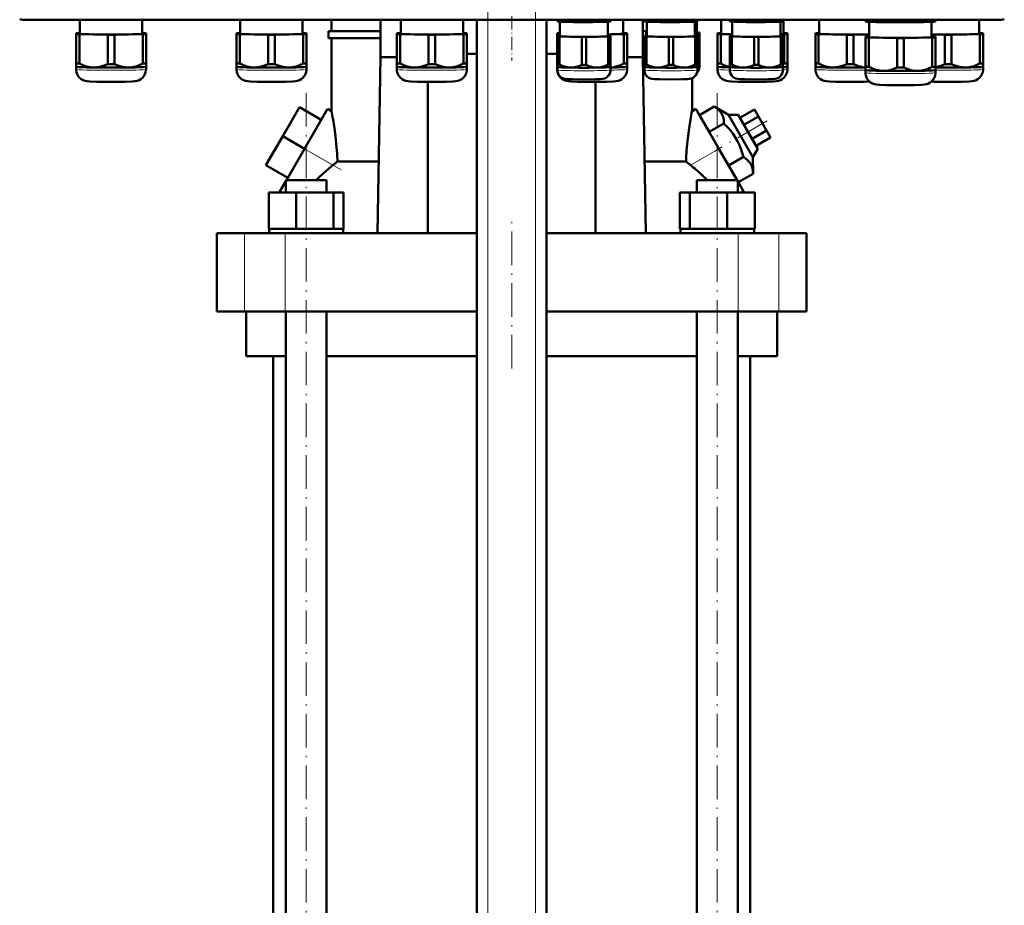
# Model space of a CAD drawing. Extents: x -1768 to 2122, y -1729 to 686.
# Tile 4 of 71: x -1428 to -1076, y -119 to 197. Entities that reach past the tile are written whole.
import ezdxf

# ---------------------------------------------------------------- set-up
doc = ezdxf.new("R2010")
doc.units = 0
doc.linetypes.add('DASHDOT', pattern=[18.5, 12, -3, 0.5, -3])

msp = doc.modelspace()

# ---------------------------------------------------------------- linework, layer by layer
at = {"color": 7, "linetype": 'DASHDOT', "lineweight": 18}
for p, q in [((-1260.74, -436.09), (-1260.74, 254.81)), ((-1243.74, -436.09), (-1243.74, 254.81)), ((-1325.78, -210.91), (-1325.78, 171.89)), ((-1178.7, -210.91), (-1178.7, 171.89)), ((-1160.91, 161.12), (-1179.59, 150.33)), ((-1313.27, 143.62), (-1334.31, 155.77)), ((-1252.24, 72.59), (-1252.24, 125.39))]:
    msp.add_line(p, q, dxfattribs=at)
at = {"color": 7, "lineweight": 18}
for p, q in [((-1426.17, 197.42), (-1426.17, 197.24)), ((-1078.11, 197.42), (-1078.11, 197.24)), ((-1260.74, -378.51), (-1260.74, 197.24)), ((-1243.74, -378.51), (-1243.74, 197.24)), ((-1326.37, 151.19), (-1316.22, 145.33)), ((-1188.26, 145.33), (-1178.11, 151.19)), ((-1347.81, 92.99), (-1347.81, 120.99)), ((-1333.23, 92.99), (-1333.23, 120.99)), ((-1171.25, 92.99), (-1171.25, 120.99)), ((-1156.67, 92.99), (-1156.67, 120.99))]:
    msp.add_line(p, q, dxfattribs=at)
at = {"color": 7, "linetype": 'DASHDOT', "lineweight": 18, "ltscale": 0.397546}
msp.add_line((-1252.24, 198.56), (-1252.24, 182.66), dxfattribs=at)
at = {"color": 7, "lineweight": 50}
for p, q in [((-1078.11, 197.24), (-1426.17, 197.24)), ((-1406.71, 197.24), (-1406.71, 192.33)), ((-1384.41, 192.33), (-1384.41, 197.24)), ((-1349.34, 197.24), (-1349.34, 192.33)), ((-1327.04, 192.33), (-1327.04, 197.24)), ((-1316.74, 193.24), (-1316.74, 197.24)), ((-1299.19, 197.24), (-1299.19, 183.99)), ((-1291.96, 197.24), (-1291.96, 192.33)), ((-1269.66, 192.33), (-1269.66, 197.24)), ((-1264.74, -378.51), (-1264.74, 197.24)), ((-1239.74, -378.51), (-1239.74, 197.24)), ((-1235.91, 196.89), (-1235.91, 197.24)), ((-1235.91, 196.89), (-1235.91, 196.71)), ((-1235.87, 196.7), (-1235.91, 196.71)), ((-1235.14, 196.85), (-1235.14, 197.24)), ((-1235.01, 191.43), (-1235.01, 196.62)), ((-1227.19, 196.73), (-1227.19, 197.24)), ((-1225.64, 196.73), (-1225.64, 197.24)), ((-1217.81, 196.62), (-1217.81, 191.43)), ((-1217.69, 196.85), (-1217.69, 197.24)), ((-1216.96, 196.7), (-1216.91, 196.71)), ((-1216.91, 196.89), (-1216.91, 197.24)), ((-1216.91, 196.71), (-1216.91, 196.89)), ((-1212.32, 192.33), (-1212.32, 197.24)), ((-1205.29, 183.99), (-1205.29, 197.24)), ((-1204.79, 196.89), (-1204.79, 197.24)), ((-1204.79, 196.89), (-1204.79, 196.71)), ((-1204.75, 196.7), (-1204.79, 196.71)), ((-1204.02, 196.85), (-1204.02, 197.24)), ((-1203.89, 191.43), (-1203.89, 196.62)), ((-1196.07, 196.73), (-1196.07, 197.24)), ((-1194.52, 196.73), (-1194.52, 197.24)), ((-1186.69, 196.62), (-1186.69, 191.43)), ((-1186.57, 196.85), (-1186.57, 197.24)), ((-1186.02, 196.67), (-1186.02, 192.63)), ((-1185.84, 196.7), (-1185.79, 196.71)), ((-1185.79, 196.89), (-1185.79, 197.24)), ((-1185.79, 196.71), (-1185.79, 196.89)), ((-1177.27, 197.24), (-1177.27, 192.33)), ((-1174.24, 196.89), (-1174.24, 197.24)), ((-1174.24, 196.89), (-1174.24, 196.71)), ((-1174.19, 196.7), (-1174.24, 196.71)), ((-1173.46, 196.85), (-1173.46, 197.24)), ((-1173.34, 191.43), (-1173.34, 196.62)), ((-1165.51, 196.73), (-1165.51, 197.24)), ((-1163.96, 196.73), (-1163.96, 197.24)), ((-1156.14, 196.62), (-1156.14, 191.43)), ((-1156.01, 196.85), (-1156.01, 197.24)), ((-1155.28, 196.7), (-1155.24, 196.71)), ((-1155.24, 196.89), (-1155.24, 197.24)), ((-1155.24, 196.71), (-1155.24, 196.89)), ((-1154.97, 192.33), (-1154.97, 197.24)), ((-1142.27, 197.24), (-1142.27, 192.33)), ((-1125.67, 196.92), (-1125.67, 197.24)), ((-1125.67, 196.92), (-1125.67, 196.71)), ((-1125.61, 196.7), (-1125.67, 196.71)), ((-1124.48, 196.87), (-1124.48, 197.24)), ((-1124.32, 196.58), (-1124.32, 191.13)), ((-1114.36, 196.72), (-1114.36, 197.24)), ((-1111.98, 196.72), (-1111.98, 197.24)), ((-1102.02, 191.13), (-1102.02, 196.58)), ((-1101.86, 196.87), (-1101.86, 197.24)), ((-1100.73, 196.7), (-1100.67, 196.71)), ((-1100.67, 196.92), (-1100.67, 197.24)), ((-1100.67, 196.71), (-1100.67, 196.92)), ((-1084.97, 192.33), (-1084.97, 197.24)), ((-1408.06, 192.48), (-1408.06, 192.17)), ((-1408.06, 192.17), (-1408.06, 181.67)), ((-1406.71, 192.54), (-1406.87, 192.53)), ((-1406.87, 192.12), (-1396.75, 191.97)), ((-1406.87, 192.12), (-1406.87, 181.61)), ((-1396.75, 191.97), (-1396.75, 181.46)), ((-1394.37, 191.97), (-1384.25, 192.12)), ((-1394.37, 191.97), (-1394.37, 181.46)), ((-1384.25, 192.53), (-1384.41, 192.54)), ((-1384.25, 192.12), (-1384.25, 181.61)), ((-1383.06, 192.17), (-1383.06, 192.48)), ((-1383.06, 192.17), (-1383.06, 181.67)), ((-1350.69, 192.48), (-1350.69, 192.17)), ((-1350.69, 192.17), (-1350.69, 181.67)), ((-1349.34, 192.54), (-1349.5, 192.53)), ((-1349.5, 192.12), (-1339.37, 191.97)), ((-1349.5, 192.12), (-1349.5, 181.62)), ((-1339.37, 191.97), (-1339.37, 181.46)), ((-1337, 191.97), (-1326.87, 192.12)), ((-1337, 191.97), (-1337, 181.46)), ((-1326.87, 192.53), (-1327.04, 192.54)), ((-1326.87, 192.12), (-1326.87, 181.62)), ((-1325.69, 192.17), (-1325.69, 192.48)), ((-1325.69, 192.17), (-1325.69, 181.67)), ((-1317.74, 193.24), (-1299.19, 193.24)), ((-1317.74, 190.74), (-1317.74, 193.24)), ((-1299.19, 190.74), (-1317.74, 190.74)), ((-1316.74, 164.68), (-1316.74, 190.74)), ((-1293.31, 192.48), (-1293.31, 192.18)), ((-1293.31, 192.18), (-1293.31, 181.67)), ((-1291.96, 192.54), (-1292.13, 192.54)), ((-1292.13, 192.12), (-1282, 191.97)), ((-1292.13, 192.12), (-1292.13, 181.62)), ((-1282, 191.97), (-1282, 181.46)), ((-1279.63, 191.97), (-1269.5, 192.12)), ((-1279.63, 191.97), (-1279.63, 181.46)), ((-1269.5, 192.54), (-1269.66, 192.54)), ((-1269.5, 192.12), (-1269.5, 181.62)), ((-1268.31, 192.18), (-1268.31, 192.48)), ((-1268.31, 192.18), (-1268.31, 181.67)), ((-1235.97, 192.48), (-1235.97, 192.18)), ((-1235.97, 192.18), (-1235.97, 181.67)), ((-1235.91, 191.55), (-1235.91, 191.31)), ((-1235.91, 191.31), (-1235.91, 181.35)), ((-1235.01, 191.58), (-1235.14, 191.58)), ((-1235.14, 191.27), (-1227.19, 191.15)), ((-1235.14, 191.27), (-1235.14, 181.31)), ((-1227.19, 191.15), (-1227.19, 181.19)), ((-1225.64, 191.15), (-1217.69, 191.27)), ((-1225.64, 191.15), (-1225.64, 181.19)), ((-1217.81, 192.04), (-1212.15, 192.12)), ((-1217.69, 191.58), (-1217.81, 191.58)), ((-1217.69, 191.27), (-1217.69, 181.31)), ((-1216.91, 191.31), (-1216.91, 191.55)), ((-1216.91, 191.31), (-1216.91, 181.35)), ((-1212.15, 192.54), (-1212.32, 192.54)), ((-1212.15, 192.12), (-1212.15, 181.62)), ((-1210.97, 192.18), (-1210.97, 192.48)), ((-1210.97, 192.18), (-1210.97, 181.67)), ((-1205.29, 193.24), (-1203.89, 193.24)), ((-1204.79, 190.74), (-1205.29, 190.74)), ((-1204.79, 191.55), (-1204.79, 191.31)), ((-1204.79, 191.31), (-1204.79, 181.35)), ((-1204.12, 192.75), (-1204.12, 192.51)), ((-1204.12, 192.51), (-1204.12, 191.58)), ((-1203.89, 191.59), (-1204.02, 191.58)), ((-1204.02, 191.27), (-1196.07, 191.15)), ((-1204.02, 191.27), (-1204.02, 181.32)), ((-1196.07, 191.15), (-1196.07, 181.2)), ((-1194.52, 191.15), (-1186.57, 191.27)), ((-1194.52, 191.15), (-1194.52, 181.2)), ((-1186.69, 192.46), (-1185.9, 192.47)), ((-1186.57, 191.58), (-1186.69, 191.59)), ((-1186.57, 191.27), (-1186.57, 181.32)), ((-1185.9, 192.78), (-1186.02, 192.79)), ((-1185.9, 192.47), (-1185.9, 191.55)), ((-1185.79, 191.31), (-1185.79, 191.55)), ((-1185.79, 191.31), (-1185.79, 181.35)), ((-1185.12, 192.51), (-1185.12, 192.75)), ((-1185.12, 192.51), (-1185.12, 182.55)), ((-1178.62, 192.48), (-1178.62, 192.18)), ((-1178.62, 192.18), (-1178.62, 181.67)), ((-1177.27, 192.54), (-1177.44, 192.54)), ((-1177.44, 192.12), (-1173.34, 192.06)), ((-1177.44, 192.12), (-1177.44, 181.62)), ((-1174.24, 191.55), (-1174.24, 191.31)), ((-1174.24, 191.31), (-1174.24, 181.35)), ((-1173.34, 191.58), (-1173.46, 191.58)), ((-1173.46, 191.27), (-1165.51, 191.15)), ((-1173.46, 191.27), (-1173.46, 181.31)), ((-1165.51, 191.15), (-1165.51, 181.19)), ((-1163.96, 191.15), (-1156.01, 191.27)), ((-1163.96, 191.15), (-1163.96, 181.19)), ((-1156.14, 192.1), (-1154.81, 192.12)), ((-1156.01, 191.58), (-1156.14, 191.58)), ((-1156.01, 191.27), (-1156.01, 181.31)), ((-1155.24, 191.31), (-1155.24, 191.55)), ((-1155.24, 191.31), (-1155.24, 181.35)), ((-1154.81, 192.54), (-1154.97, 192.54)), ((-1154.81, 192.12), (-1154.81, 181.62)), ((-1153.62, 192.18), (-1153.62, 192.48)), ((-1153.62, 192.18), (-1153.62, 181.67)), ((-1143.62, 192.48), (-1143.62, 192.18)), ((-1143.62, 192.18), (-1143.62, 181.67)), ((-1142.27, 192.54), (-1142.44, 192.54)), ((-1142.44, 192.12), (-1132.31, 191.97)), ((-1142.44, 192.12), (-1142.44, 181.62)), ((-1132.31, 191.97), (-1132.31, 181.46)), ((-1129.94, 191.97), (-1124.32, 192.05)), ((-1129.94, 191.97), (-1129.94, 181.46)), ((-1125.67, 191.28), (-1125.67, 190.98)), ((-1125.67, 190.98), (-1125.67, 180.47)), ((-1124.32, 191.34), (-1124.48, 191.34)), ((-1124.48, 190.92), (-1114.36, 190.77)), ((-1124.48, 190.92), (-1124.48, 180.42)), ((-1114.36, 190.77), (-1114.36, 180.26)), ((-1111.98, 190.77), (-1101.86, 190.92)), ((-1111.98, 190.77), (-1111.98, 180.26)), ((-1102.02, 192.04), (-1097.31, 191.97)), ((-1101.86, 191.34), (-1102.02, 191.34)), ((-1101.86, 190.92), (-1101.86, 180.42)), ((-1100.67, 190.98), (-1100.67, 191.28)), ((-1100.67, 190.98), (-1100.67, 180.47)), ((-1097.31, 191.97), (-1097.31, 181.46)), ((-1094.94, 191.97), (-1084.81, 192.12)), ((-1094.94, 191.97), (-1094.94, 181.46)), ((-1084.81, 192.54), (-1084.97, 192.54)), ((-1084.81, 192.12), (-1084.81, 181.62)), ((-1083.62, 192.18), (-1083.62, 192.48)), ((-1083.62, 192.18), (-1083.62, 181.67)), ((-1299.19, 183.99), (-1300.22, 120.99)), ((-1299.19, 183.99), (-1293.31, 183.99)), ((-1264.74, 185.1), (-1268.31, 185.1)), ((-1235.97, 185.1), (-1239.74, 185.1)), ((-1210.97, 183.99), (-1205.29, 183.99)), ((-1204.26, 120.99), (-1205.29, 183.99)), ((-1408.06, 181.67), (-1408.06, 180.52)), ((-1408.06, 180.52), (-1408.06, 179.57)), ((-1408.06, 180.51), (-1408.06, 180.52)), ((-1383.06, 180.52), (-1383.06, 181.67)), ((-1383.06, 179.57), (-1383.06, 180.52)), ((-1383.06, 180.51), (-1383.06, 180.52)), ((-1350.69, 181.67), (-1350.69, 180.52)), ((-1350.69, 180.52), (-1350.69, 179.57)), ((-1350.68, 180.51), (-1350.69, 180.52)), ((-1325.69, 180.52), (-1325.69, 181.67)), ((-1325.69, 179.57), (-1325.69, 180.52)), ((-1325.69, 180.51), (-1325.69, 180.52)), ((-1293.31, 181.67), (-1293.31, 180.52)), ((-1293.31, 180.52), (-1293.31, 179.57)), ((-1293.31, 180.52), (-1293.31, 180.52)), ((-1268.32, 180.52), (-1268.31, 180.52)), ((-1268.31, 180.52), (-1268.31, 181.67)), ((-1268.31, 179.57), (-1268.31, 180.52)), ((-1235.97, 181.67), (-1235.97, 180.52)), ((-1235.97, 180.52), (-1235.97, 179.57)), ((-1235.96, 180.52), (-1235.97, 180.52)), ((-1235.91, 181.35), (-1235.91, 180.42)), ((-1235.91, 179.33), (-1235.91, 180.42)), ((-1235.91, 180.41), (-1235.91, 180.42)), ((-1216.92, 180.41), (-1216.91, 180.42)), ((-1216.91, 180.42), (-1216.91, 181.35)), ((-1216.91, 180.42), (-1216.91, 179.33)), ((-1210.97, 180.52), (-1210.97, 181.67)), ((-1210.97, 179.57), (-1210.97, 180.52)), ((-1210.97, 180.52), (-1210.97, 180.52)), ((-1204.79, 181.35), (-1204.79, 180.42)), ((-1204.79, 179.33), (-1204.79, 180.42)), ((-1204.79, 180.41), (-1204.79, 180.42)), ((-1185.8, 180.41), (-1185.79, 180.42)), ((-1185.79, 180.42), (-1185.79, 181.35)), ((-1185.79, 180.42), (-1185.79, 179.33)), ((-1185.13, 181.62), (-1185.12, 181.62)), ((-1185.12, 181.62), (-1185.12, 182.55)), ((-1185.12, 181.62), (-1185.12, 180.53)), ((-1178.62, 181.67), (-1178.62, 180.52)), ((-1178.62, 180.52), (-1178.62, 179.57)), ((-1178.62, 180.52), (-1178.62, 180.52)), ((-1174.24, 181.35), (-1174.24, 180.42)), ((-1174.24, 179.33), (-1174.24, 180.42)), ((-1174.23, 180.41), (-1174.24, 180.42)), ((-1155.24, 180.42), (-1155.24, 181.35)), ((-1155.24, 180.42), (-1155.24, 179.33)), ((-1155.24, 180.41), (-1155.24, 180.42)), ((-1153.63, 180.52), (-1153.62, 180.52)), ((-1153.62, 180.52), (-1153.62, 181.67)), ((-1153.62, 179.57), (-1153.62, 180.52)), ((-1143.62, 181.67), (-1143.62, 180.52)), ((-1143.62, 180.52), (-1143.62, 179.57)), ((-1143.62, 180.52), (-1143.62, 180.52)), ((-1125.67, 180.47), (-1125.67, 179.32)), ((-1100.67, 179.32), (-1100.67, 180.47)), ((-1083.63, 180.52), (-1083.62, 180.52)), ((-1083.62, 180.52), (-1083.62, 181.67)), ((-1083.62, 179.57), (-1083.62, 180.52)), ((-1187.74, 164.68), (-1187.74, 176.38)), ((-1125.67, 179.32), (-1125.67, 178.37)), ((-1125.67, 179.32), (-1125.67, 179.32)), ((-1100.67, 178.37), (-1100.67, 179.32)), ((-1100.67, 179.32), (-1100.67, 179.32)), ((-1282.24, 175.12), (-1282.24, 120.99)), ((-1222.24, 120.99), (-1222.24, 175.12)), ((-1328.17, 166.08), (-1334.17, 155.69)), ((-1320.37, 161.58), (-1328.17, 166.08)), ((-1185.04, 163.19), (-1179.77, 166.23)), ((-1179.77, 166.23), (-1174.68, 163.25)), ((-1326.37, 151.19), (-1318.12, 165.48)), ((-1316.74, 164.68), (-1318.12, 165.48)), ((-1187.74, 164.68), (-1186.36, 165.48)), ((-1186.36, 165.48), (-1178.11, 151.19)), ((-1181.57, 157.19), (-1185.04, 163.19)), ((-1174.68, 163.25), (-1171.22, 163.25)), ((-1174.68, 163.25), (-1165.95, 148.13)), ((-1164.22, 151.13), (-1171.22, 163.25)), ((-1170.6, 162.19), (-1165.41, 165.19)), ((-1169.16, 159.69), (-1163.96, 162.69)), ((-1163.96, 162.69), (-1165.41, 165.19)), ((-1161.08, 157.69), (-1163.96, 162.69)), ((-1320.37, 161.58), (-1326.37, 151.19)), ((-1181.57, 157.19), (-1176.31, 160.23)), ((-1334.17, 155.69), (-1340.17, 145.3)), ((-1326.37, 151.19), (-1334.17, 155.69)), ((-1174.64, 145.19), (-1181.57, 157.19)), ((-1166.27, 154.69), (-1161.08, 157.69)), ((-1164.83, 152.19), (-1159.63, 155.19)), ((-1159.63, 155.19), (-1161.08, 157.69)), ((-1332.84, 139.99), (-1326.37, 151.19)), ((-1171.64, 139.99), (-1178.11, 151.19)), ((-1174.64, 145.19), (-1169.38, 148.23)), ((-1164.22, 151.13), (-1165.95, 148.13)), ((-1165.95, 148.13), (-1165.91, 142.23)), ((-1332.37, 140.8), (-1340.17, 145.3)), ((-1314.62, 146.6), (-1299.8, 146.6)), ((-1204.68, 146.6), (-1189.86, 146.6)), ((-1171.18, 139.19), (-1165.91, 142.23)), ((-1334.94, 136.34), (-1333.08, 139.57)), ((-1333.08, 139.99), (-1330.94, 139.99)), ((-1333.08, 135.49), (-1333.08, 139.99)), ((-1330.94, 139.99), (-1318.48, 139.99)), ((-1318.48, 135.49), (-1318.48, 139.99)), ((-1186, 139.99), (-1173.54, 139.99)), ((-1186, 135.49), (-1186, 139.99)), ((-1173.54, 139.99), (-1171.4, 139.99)), ((-1171.4, 135.49), (-1171.4, 139.99)), ((-1169.54, 136.34), (-1171.4, 139.57)), ((-1339.16, 135.49), (-1329.37, 135.49)), ((-1339.16, 122.49), (-1339.16, 135.49)), ((-1335.44, 135.49), (-1334.94, 136.34)), ((-1334.94, 135.49), (-1334.94, 136.34)), ((-1329.37, 122.49), (-1329.37, 135.49)), ((-1329.37, 135.49), (-1315.98, 135.49)), ((-1315.98, 122.49), (-1315.98, 135.49)), ((-1315.98, 135.49), (-1312.4, 135.49)), ((-1312.4, 122.49), (-1312.4, 135.49)), ((-1192.09, 135.49), (-1188.5, 135.49)), ((-1192.09, 122.49), (-1192.09, 135.49)), ((-1188.5, 122.49), (-1188.5, 135.49)), ((-1188.5, 135.49), (-1175.11, 135.49)), ((-1175.11, 122.49), (-1175.11, 135.49)), ((-1175.11, 135.49), (-1165.32, 135.49)), ((-1169.54, 135.49), (-1169.54, 136.34)), ((-1169.54, 136.34), (-1169.04, 135.49)), ((-1165.32, 122.49), (-1165.32, 135.49)), ((-1165.32, 122.49), (-1165.32, 135.49)), ((-1357.74, 120.99), (-1347.81, 120.99)), ((-1357.74, 92.99), (-1357.74, 120.99)), ((-1347.81, 120.99), (-1333.23, 120.99)), ((-1339.16, 122.49), (-1338.15, 122.49)), ((-1338.98, 122.49), (-1338.79, 122.49)), ((-1338.98, 122.49), (-1338.98, 120.99)), ((-1338.15, 122.49), (-1330.38, 122.49)), ((-1333.23, 120.99), (-1264.74, 120.99)), ((-1330.38, 122.49), (-1329.37, 122.49)), ((-1329.37, 122.49), (-1327.99, 122.49)), ((-1327.99, 122.49), (-1325.78, 122.49)), ((-1325.78, 122.49), (-1317.36, 122.49)), ((-1317.36, 122.49), (-1315.98, 122.49)), ((-1315.98, 122.49), (-1315.61, 122.49)), ((-1315.61, 122.49), (-1312.58, 122.49)), ((-1312.58, 122.49), (-1312.4, 122.49)), ((-1312.58, 122.49), (-1312.58, 120.99)), ((-1239.74, 120.99), (-1171.25, 120.99)), ((-1192.09, 122.49), (-1191.9, 122.49)), ((-1191.9, 122.49), (-1188.87, 122.49)), ((-1191.9, 122.49), (-1191.9, 120.99)), ((-1188.87, 122.49), (-1188.5, 122.49)), ((-1188.5, 122.49), (-1187.12, 122.49)), ((-1187.12, 122.49), (-1178.7, 122.49)), ((-1178.7, 122.49), (-1176.5, 122.49)), ((-1176.5, 122.49), (-1175.11, 122.49)), ((-1175.11, 122.49), (-1174.1, 122.49)), ((-1174.1, 122.49), (-1166.33, 122.49)), ((-1171.25, 120.99), (-1156.67, 120.99)), ((-1166.33, 122.49), (-1165.32, 122.49)), ((-1165.69, 122.49), (-1165.5, 122.49)), ((-1165.5, 122.49), (-1165.5, 120.99)), ((-1165.5, 122.49), (-1165.5, 120.99)), ((-1156.67, 120.99), (-1146.74, 120.99)), ((-1146.74, 92.99), (-1146.74, 120.99)), ((-1347.81, 92.99), (-1357.74, 92.99)), ((-1333.23, 92.99), (-1347.81, 92.99)), ((-1347.24, 92.99), (-1347.24, 76.99)), ((-1264.74, 92.99), (-1333.23, 92.99)), ((-1333.08, -179.01), (-1333.08, 92.99)), ((-1318.48, -179.01), (-1318.48, 92.99)), ((-1171.25, 92.99), (-1239.74, 92.99)), ((-1186, -179.01), (-1186, 92.99)), ((-1171.4, -179.01), (-1171.4, 92.99)), ((-1156.67, 92.99), (-1171.25, 92.99)), ((-1157.24, 76.99), (-1157.24, 92.99)), ((-1146.74, 92.99), (-1156.67, 92.99)), ((-1333.08, 76.99), (-1347.24, 76.99)), ((-1337.59, -179.01), (-1337.59, 76.99)), ((-1264.74, 76.99), (-1318.48, 76.99)), ((-1186, 76.99), (-1239.74, 76.99)), ((-1157.24, 76.99), (-1171.4, 76.99)), ((-1166.89, 76.99), (-1166.89, -179.01))]:
    msp.add_line(p, q, dxfattribs=at)
for points in [[(-1231.16, 196.51), (-1233.14, 196.61), (-1235.14, 196.85)], [(-1227.19, 196.73), (-1229.19, 196.55), (-1231.16, 196.51)], [(-1221.66, 196.51), (-1223.64, 196.55), (-1225.64, 196.73)], [(-1217.69, 196.85), (-1219.69, 196.61), (-1221.66, 196.51)], [(-1200.04, 196.51), (-1202.01, 196.61), (-1204.02, 196.85)], [(-1196.07, 196.73), (-1198.07, 196.55), (-1200.04, 196.51)], [(-1190.54, 196.51), (-1192.51, 196.55), (-1194.52, 196.73)], [(-1186.57, 196.85), (-1188.57, 196.61), (-1190.54, 196.51)], [(-1169.49, 196.51), (-1171.46, 196.61), (-1173.46, 196.85)], [(-1165.51, 196.73), (-1167.51, 196.55), (-1169.49, 196.51)], [(-1159.99, 196.51), (-1161.96, 196.55), (-1163.96, 196.73)], [(-1156.01, 196.85), (-1158.01, 196.61), (-1159.99, 196.51)], [(-1119.42, 196.44), (-1120.68, 196.49), (-1121.93, 196.57), (-1123.2, 196.7), (-1124.48, 196.87)], [(-1114.36, 196.72), (-1115.72, 196.58), (-1117.06, 196.49), (-1118.24, 196.45), (-1119.42, 196.44)], [(-1106.92, 196.44), (-1108.1, 196.45), (-1109.28, 196.49), (-1110.62, 196.58), (-1111.98, 196.72)], [(-1101.86, 196.87), (-1103.14, 196.7), (-1104.41, 196.57), (-1105.66, 196.49), (-1106.92, 196.44)], [(-1401.81, 180.24), (-1402.43, 180.27), (-1403.05, 180.34), (-1403.7, 180.46), (-1404.36, 180.62), (-1405.61, 181.04), (-1406.87, 181.61)], [(-1396.75, 181.46), (-1398, 180.93), (-1399.26, 180.54), (-1399.91, 180.4), (-1400.56, 180.3), (-1401.18, 180.25), (-1401.81, 180.24)], [(-1389.31, 180.24), (-1389.93, 180.25), (-1390.56, 180.3), (-1391.21, 180.4), (-1391.86, 180.54), (-1393.11, 180.93), (-1394.37, 181.46)], [(-1384.25, 181.61), (-1385.5, 181.04), (-1386.76, 180.62), (-1387.41, 180.46), (-1388.07, 180.34), (-1388.69, 180.27), (-1389.31, 180.24)], [(-1344.44, 180.24), (-1345.06, 180.27), (-1345.68, 180.34), (-1346.33, 180.46), (-1346.98, 180.62), (-1348.24, 181.05), (-1349.5, 181.62)], [(-1339.37, 181.46), (-1340.63, 180.93), (-1341.89, 180.54), (-1342.54, 180.4), (-1343.19, 180.3), (-1343.81, 180.25), (-1344.44, 180.24)], [(-1331.94, 180.24), (-1332.56, 180.25), (-1333.18, 180.3), (-1333.83, 180.4), (-1334.48, 180.54), (-1335.74, 180.93), (-1337, 181.46)], [(-1326.87, 181.62), (-1328.13, 181.05), (-1329.39, 180.62), (-1330.04, 180.46), (-1330.69, 180.34), (-1331.31, 180.27), (-1331.94, 180.24)], [(-1287.06, 180.24), (-1287.69, 180.27), (-1288.3, 180.34), (-1288.96, 180.46), (-1289.61, 180.62), (-1290.87, 181.05), (-1292.13, 181.62)], [(-1282, 181.46), (-1283.26, 180.93), (-1284.52, 180.54), (-1285.17, 180.4), (-1285.82, 180.3), (-1286.44, 180.25), (-1287.06, 180.24)], [(-1274.56, 180.24), (-1275.19, 180.25), (-1275.81, 180.3), (-1276.46, 180.4), (-1277.11, 180.54), (-1278.37, 180.93), (-1279.63, 181.46)], [(-1269.5, 181.62), (-1270.76, 181.05), (-1272.02, 180.62), (-1272.67, 180.46), (-1273.32, 180.34), (-1273.94, 180.27), (-1274.56, 180.24)], [(-1231.16, 180.2), (-1232.06, 180.27), (-1232.94, 180.45), (-1233.82, 180.73), (-1234.48, 181), (-1235.14, 181.31)], [(-1227.19, 181.19), (-1228.18, 180.77), (-1229.17, 180.45), (-1230.16, 180.26), (-1231.16, 180.2)], [(-1221.66, 180.2), (-1222.67, 180.26), (-1223.66, 180.45), (-1224.65, 180.77), (-1225.64, 181.19)], [(-1217.69, 181.31), (-1218.35, 181), (-1219.01, 180.73), (-1219.89, 180.45), (-1220.77, 180.27), (-1221.66, 180.2)], [(-1212.15, 181.62), (-1213.34, 181.08), (-1214.52, 180.66), (-1215.71, 180.38), (-1216.91, 180.25)], [(-1200.04, 180.21), (-1200.94, 180.27), (-1201.82, 180.45), (-1202.7, 180.73), (-1203.36, 181), (-1204.02, 181.32)], [(-1196.07, 181.2), (-1197.06, 180.77), (-1198.05, 180.45), (-1199.04, 180.26), (-1200.04, 180.21)], [(-1190.54, 180.21), (-1191.55, 180.26), (-1192.54, 180.45), (-1193.53, 180.77), (-1194.52, 181.2)], [(-1186.57, 181.32), (-1187.23, 181), (-1187.89, 180.73), (-1188.77, 180.45), (-1189.65, 180.27), (-1190.54, 180.21)], [(-1174.24, 180.45), (-1175.31, 180.74), (-1176.37, 181.13), (-1177.44, 181.62)], [(-1169.49, 180.2), (-1170.38, 180.27), (-1171.26, 180.45), (-1172.14, 180.73), (-1172.8, 181), (-1173.46, 181.31)], [(-1165.51, 181.19), (-1166.5, 180.77), (-1167.49, 180.45), (-1168.48, 180.26), (-1169.49, 180.2)], [(-1159.99, 180.2), (-1160.99, 180.26), (-1161.98, 180.45), (-1162.97, 180.77), (-1163.96, 181.19)], [(-1156.01, 181.31), (-1156.67, 181), (-1157.33, 180.73), (-1158.21, 180.45), (-1159.09, 180.27), (-1159.99, 180.2)], [(-1137.37, 180.24), (-1138, 180.27), (-1138.61, 180.34), (-1139.27, 180.46), (-1139.92, 180.62), (-1141.18, 181.05), (-1142.44, 181.62)], [(-1132.31, 181.46), (-1133.57, 180.93), (-1134.83, 180.54), (-1135.48, 180.4), (-1136.13, 180.3), (-1136.75, 180.25), (-1137.37, 180.24)], [(-1125.67, 180.26), (-1126.63, 180.38), (-1127.57, 180.58), (-1128.52, 180.88), (-1129.23, 181.15), (-1129.94, 181.46)], [(-1119.42, 179.04), (-1120.04, 179.07), (-1120.66, 179.14), (-1121.32, 179.26), (-1121.97, 179.42), (-1123.23, 179.85), (-1124.48, 180.42)], [(-1114.36, 180.26), (-1115.62, 179.73), (-1116.87, 179.34), (-1117.52, 179.2), (-1118.17, 179.1), (-1118.8, 179.05), (-1119.42, 179.04)], [(-1106.92, 179.04), (-1107.55, 179.05), (-1108.17, 179.1), (-1108.82, 179.2), (-1109.47, 179.34), (-1110.73, 179.73), (-1111.98, 180.26)], [(-1101.86, 180.42), (-1103.12, 179.85), (-1104.37, 179.42), (-1105.03, 179.26), (-1105.68, 179.14), (-1106.3, 179.07), (-1106.92, 179.04)], [(-1097.31, 181.46), (-1098.43, 180.99), (-1099.55, 180.62), (-1100.67, 180.37)], [(-1089.87, 180.24), (-1090.5, 180.25), (-1091.12, 180.3), (-1091.77, 180.4), (-1092.42, 180.54), (-1093.68, 180.93), (-1094.94, 181.46)], [(-1084.81, 181.62), (-1086.07, 181.05), (-1087.33, 180.62), (-1087.98, 180.46), (-1088.63, 180.34), (-1089.25, 180.27), (-1089.87, 180.24)], [(-1395.56, 175.11), (-1400.63, 175.16), (-1403.03, 175.23), (-1404.11, 175.31), (-1404.87, 175.45), (-1405.56, 175.7), (-1406.23, 176.08), (-1406.81, 176.57), (-1407.3, 177.15), (-1407.68, 177.81), (-1407.93, 178.52), (-1408.05, 179.27), (-1408.06, 179.57)], [(-1395.56, 175.11), (-1390.48, 175.16), (-1388.09, 175.23), (-1387.01, 175.31), (-1386.25, 175.45), (-1385.55, 175.7), (-1384.89, 176.08), (-1384.31, 176.57), (-1383.82, 177.15), (-1383.44, 177.81), (-1383.19, 178.52), (-1383.07, 179.27), (-1383.06, 179.57)], [(-1338.19, 175.12), (-1343.26, 175.16), (-1345.66, 175.23), (-1346.73, 175.31), (-1347.5, 175.45), (-1348.19, 175.7), (-1348.86, 176.08), (-1349.44, 176.57), (-1349.93, 177.15), (-1350.3, 177.81), (-1350.55, 178.52), (-1350.68, 179.27), (-1350.69, 179.57)], [(-1338.19, 175.12), (-1333.11, 175.16), (-1330.71, 175.23), (-1329.64, 175.31), (-1328.88, 175.45), (-1328.18, 175.7), (-1327.52, 176.08), (-1326.93, 176.57), (-1326.45, 177.15), (-1326.07, 177.81), (-1325.82, 178.52), (-1325.7, 179.27), (-1325.69, 179.57)], [(-1280.81, 175.12), (-1285.89, 175.16), (-1288.29, 175.24), (-1289.36, 175.31), (-1290.12, 175.45), (-1290.82, 175.7), (-1291.48, 176.08), (-1292.07, 176.57), (-1292.55, 177.15), (-1292.93, 177.81), (-1293.18, 178.52), (-1293.3, 179.27), (-1293.31, 179.57)], [(-1280.81, 175.12), (-1275.74, 175.16), (-1273.34, 175.24), (-1272.27, 175.31), (-1271.5, 175.45), (-1270.81, 175.7), (-1270.14, 176.08), (-1269.56, 176.57), (-1269.07, 177.15), (-1268.7, 177.81), (-1268.44, 178.52), (-1268.32, 179.27), (-1268.31, 179.57)], [(-1223.47, 175.12), (-1228.54, 175.16), (-1230.94, 175.24), (-1232.01, 175.31), (-1232.78, 175.45), (-1233.47, 175.7), (-1234.14, 176.08), (-1234.72, 176.57), (-1235.21, 177.15), (-1235.58, 177.81), (-1235.84, 178.52), (-1235.96, 179.27), (-1235.97, 179.57)], [(-1226.41, 175.97), (-1230.54, 176.01), (-1232.33, 176.07), (-1233.11, 176.14), (-1233.71, 176.29), (-1234.34, 176.57), (-1234.89, 176.98), (-1235.34, 177.5), (-1235.67, 178.1), (-1235.86, 178.76), (-1235.91, 179.33)], [(-1226.41, 175.97), (-1222.28, 176.01), (-1220.49, 176.07), (-1219.72, 176.14), (-1219.11, 176.29), (-1218.49, 176.57), (-1217.94, 176.98), (-1217.49, 177.5), (-1217.16, 178.1), (-1216.96, 178.76), (-1216.91, 179.33)], [(-1223.47, 175.12), (-1218.39, 175.16), (-1215.99, 175.24), (-1214.92, 175.31), (-1214.16, 175.45), (-1213.46, 175.7), (-1212.8, 176.08), (-1212.21, 176.57), (-1211.73, 177.15), (-1211.35, 177.81), (-1211.1, 178.52), (-1210.98, 179.27), (-1210.97, 179.57)], [(-1195.29, 175.97), (-1199.42, 176.01), (-1201.21, 176.07), (-1201.99, 176.14), (-1202.59, 176.29), (-1203.22, 176.57), (-1203.77, 176.98), (-1204.22, 177.5), (-1204.55, 178.11), (-1204.74, 178.76), (-1204.79, 179.33)], [(-1195.29, 175.97), (-1191.16, 176.01), (-1189.37, 176.07), (-1188.6, 176.14), (-1187.99, 176.29), (-1187.37, 176.57), (-1186.82, 176.98), (-1186.37, 177.5), (-1186.04, 178.11), (-1185.84, 178.76), (-1185.79, 179.33)], [(-1166.12, 175.12), (-1171.2, 175.16), (-1173.6, 175.24), (-1174.67, 175.31), (-1175.43, 175.45), (-1176.13, 175.7), (-1176.79, 176.08), (-1177.38, 176.57), (-1177.86, 177.15), (-1178.24, 177.81), (-1178.49, 178.52), (-1178.61, 179.27), (-1178.62, 179.57)], [(-1164.74, 175.97), (-1168.87, 176.01), (-1170.66, 176.07), (-1171.43, 176.14), (-1172.04, 176.29), (-1172.66, 176.57), (-1173.21, 176.98), (-1173.66, 177.5), (-1173.99, 178.1), (-1174.19, 178.76), (-1174.24, 179.33)], [(-1166.12, 175.12), (-1161.05, 175.16), (-1158.65, 175.24), (-1157.58, 175.31), (-1156.81, 175.45), (-1156.12, 175.7), (-1155.45, 176.08), (-1154.87, 176.57), (-1154.38, 177.15), (-1154.01, 177.81), (-1153.75, 178.52), (-1153.63, 179.27), (-1153.62, 179.57)], [(-1164.74, 175.97), (-1160.61, 176.01), (-1158.82, 176.07), (-1158.04, 176.14), (-1157.44, 176.29), (-1156.81, 176.57), (-1156.26, 176.98), (-1155.81, 177.5), (-1155.48, 178.1), (-1155.29, 178.76), (-1155.24, 179.33)], [(-1131.12, 175.12), (-1136.2, 175.16), (-1138.6, 175.24), (-1139.67, 175.31), (-1140.43, 175.45), (-1141.13, 175.7), (-1141.79, 176.08), (-1142.38, 176.57), (-1142.86, 177.15), (-1143.24, 177.81), (-1143.49, 178.52), (-1143.61, 179.27), (-1143.62, 179.57)], [(-1113.17, 173.92), (-1118.25, 173.96), (-1120.64, 174.04), (-1121.72, 174.11), (-1122.48, 174.25), (-1123.18, 174.5), (-1123.84, 174.88), (-1124.42, 175.37), (-1124.91, 175.95), (-1125.29, 176.61), (-1125.54, 177.32), (-1125.66, 178.07), (-1125.67, 178.37)], [(-1113.17, 173.92), (-1108.1, 173.96), (-1105.7, 174.04), (-1104.62, 174.11), (-1103.86, 174.25), (-1103.17, 174.5), (-1102.5, 174.88), (-1101.92, 175.37), (-1101.43, 175.95), (-1101.05, 176.61), (-1100.8, 177.32), (-1100.68, 178.07), (-1100.67, 178.37)], [(-1096.12, 175.12), (-1091.05, 175.16), (-1088.65, 175.24), (-1087.58, 175.31), (-1086.81, 175.45), (-1086.12, 175.7), (-1085.45, 176.08), (-1084.87, 176.57), (-1084.38, 177.15), (-1084.01, 177.81), (-1083.75, 178.52), (-1083.63, 179.27), (-1083.62, 179.57)], [(-1131.12, 175.12), (-1126.12, 175.16), (-1124.26, 175.21)], [(-1096.12, 175.12), (-1101.12, 175.16), (-1102.11, 175.18)], [(-1176.31, 160.23), (-1176.33, 160.91), (-1176.4, 161.56), (-1176.49, 162.09), (-1176.62, 162.59), (-1176.9, 163.34), (-1177.29, 164.03), (-1177.78, 164.66), (-1178.37, 165.24), (-1179.02, 165.75), (-1179.77, 166.23)], [(-1169.38, 148.23), (-1169.69, 149.38), (-1170.03, 150.48), (-1170.39, 151.51), (-1170.79, 152.49), (-1171.47, 153.93), (-1172.25, 155.3), (-1173.13, 156.62), (-1174.13, 157.9), (-1175.16, 159.07), (-1176.31, 160.23)], [(-1315.68, 158.49), (-1315.32, 155.82), (-1315.01, 152.95), (-1314.73, 149.21), (-1314.62, 146.6)], [(-1188.8, 158.49), (-1189.16, 155.82), (-1189.47, 152.95), (-1189.67, 150.48), (-1189.81, 147.93), (-1189.86, 146.6)], [(-1165.91, 142.23), (-1165.94, 142.91), (-1166, 143.56), (-1166.1, 144.09), (-1166.23, 144.59), (-1166.51, 145.34), (-1166.9, 146.03), (-1167.38, 146.66), (-1167.98, 147.24), (-1168.63, 147.75), (-1169.38, 148.23)]]:
    msp.add_lwpolyline(points, dxfattribs=at)
for centre, radius, start, end in [((-1426.17, 206.49), 9.25, 257.0008, 269.9996), ((-1426.17, 206.49), 9.25, 257.0008, 269.9996), ((-1078.11, 206.49), 9.25, 270.0004, 282.9992), ((-1078.11, 206.49), 9.25, 270.0004, 282.9993), ((-1188.33, 180.53), 3.21, 318.4645, 359.9956), ((-1162.46, 196.78), 16.98, 295.1665, 296.77), ((-1443.07, 139.78), 128.76, 8.3524, 11.1496), ((-1061.45, 139.79), 128.72, 168.8485, 171.6467), ((-1271.17, 89.43), 71.79, 128.861, 132.9306), ((-1203.17, 5.05), 180.16, 128.2176, 128.8662), ((-1301.31, 5.05), 180.16, 51.1338, 51.7824), ((-1233.31, 89.43), 71.79, 47.0694, 51.139), ((-1271.3, 89.56), 71.61, 132.9316, 135.2319), ((-1233.18, 89.56), 71.61, 44.7681, 47.0684)]:
    msp.add_arc(centre, radius, start, end, dxfattribs=at)
for centre, major_axis, start_param, end_param in [((-1226.41, 197.01), (-10.55, 0), 0.449938, 0.597259), ((-1226.41, 196.73), (9.5, 0), 3.239479, 4.18879), ((-1226.41, 196.73), (9.5, 0), 4.18879, 6.185299), ((-1226.41, 197.01), (-10.55, 0), 1.497136, 1.644457), ((-1226.41, 197.01), (-10.55, 0), 2.544333, 2.691654), ((-1195.29, 197.01), (-10.55, 0), 0.449938, 0.597259), ((-1195.29, 196.73), (9.5, 0), 3.239479, 4.18879), ((-1195.29, 196.73), (9.5, 0), 4.18879, 6.185299), ((-1195.29, 197.01), (-10.55, 0), 1.497136, 1.644457), ((-1195.29, 197.01), (-10.55, 0), 2.544333, 2.691654), ((-1164.74, 197.01), (-10.55, 0), 0.449938, 0.597259), ((-1164.74, 196.73), (9.5, 0), 3.239479, 4.18879), ((-1164.74, 196.73), (9.5, 0), 4.18879, 6.185299), ((-1164.74, 197.01), (-10.55, 0), 1.497136, 1.644457), ((-1164.74, 197.01), (-10.55, 0), 2.544333, 2.691654), ((-1113.17, 197.08), (-13.8, 0), 0.437539, 0.609658), ((-1113.17, 196.73), (12.5, 0), 3.239482, 4.18879), ((-1113.17, 196.73), (12.5, 0), 4.18879, 6.185296), ((-1113.17, 197.08), (-13.8, 0), 1.484737, 1.656856), ((-1113.17, 197.08), (-13.8, 0), 2.531934, 2.704054), ((-1395.56, 192.33), (13.8, 0), 2.531934, 2.704054), ((-1395.56, 192.33), (13.8, 0), 3.579132, 3.751251), ((-1395.56, 192.33), (11.15, 0), 3.141593, 6.283185), ((-1395.56, 192.33), (13.8, 0), 4.626329, 4.798449), ((-1395.56, 192.33), (13.8, 0), 0.437539, 0.609658), ((-1395.56, 192.33), (13.8, 0), 5.673527, 5.845646), ((-1338.19, 192.33), (13.8, 0), 2.531934, 2.704054), ((-1338.19, 192.33), (13.8, 0), 3.579132, 3.751251), ((-1338.19, 192.33), (11.15, 0), 3.141593, 6.283185), ((-1338.19, 192.33), (13.8, 0), 4.626329, 4.798449), ((-1338.19, 192.33), (13.8, 0), 0.437539, 0.609658), ((-1338.19, 192.33), (13.8, 0), 5.673527, 5.845646), ((-1280.81, 192.33), (13.8, 0), 2.531934, 2.704054), ((-1280.81, 192.33), (13.8, 0), 3.579132, 3.751251), ((-1280.81, 192.33), (11.15, 0), 3.141593, 6.283185), ((-1280.81, 192.33), (13.8, 0), 4.626329, 4.798449), ((-1280.81, 192.33), (13.8, 0), 0.437539, 0.609658), ((-1280.81, 192.33), (13.8, 0), 5.673527, 5.845646), ((-1223.47, 192.33), (13.8, 0), 2.561928, 2.704054), ((-1223.47, 192.33), (13.8, 0), 3.579132, 3.721257), ((-1226.41, 191.43), (10.55, 0), 2.544333, 2.691654), ((-1226.41, 191.43), (10.55, 0), 3.591531, 3.738852), ((-1226.41, 191.43), (8.6, 0), 3.141593, 6.283185), ((-1226.41, 191.43), (10.55, 0), 4.638729, 4.786049), ((-1223.47, 192.33), (11.15, 0), 5.244215, 6.283185), ((-1226.41, 191.43), (10.55, 0), 0.449938, 0.597259), ((-1226.41, 191.43), (10.55, 0), 5.685926, 5.833247), ((-1223.47, 192.33), (13.8, 0), 0.437539, 0.609658), ((-1223.47, 192.33), (13.8, 0), 5.673527, 5.845646), ((-1195.29, 191.43), (10.55, 0), 2.544333, 2.691654), ((-1195.29, 191.43), (10.55, 0), 3.591531, 3.738852), ((-1194.62, 192.63), (10.55, 0), 2.64382, 2.691654), ((-1194.62, 192.63), (10.55, 0), 3.591531, 3.639365), ((-1195.29, 191.43), (8.6, 0), 3.141593, 6.283185), ((-1195.29, 191.43), (10.55, 0), 4.638729, 4.786049), ((-1194.62, 192.63), (8.6, 0), 5.885916, 6.283185), ((-1195.29, 191.43), (10.55, 0), 0.449938, 0.597259), ((-1195.29, 191.43), (10.55, 0), 5.685926, 5.833247), ((-1194.62, 192.63), (10.55, 0), 0.449938, 0.597259), ((-1194.62, 192.63), (10.55, 0), 5.685926, 5.833247), ((-1166.12, 192.33), (13.8, 0), 2.531934, 2.704054), ((-1166.12, 192.33), (13.8, 0), 3.579132, 3.751251), ((-1166.12, 192.33), (11.15, 0), 3.141593, 4.008814), ((-1164.74, 191.43), (10.55, 0), 2.544333, 2.691654), ((-1164.74, 191.43), (10.55, 0), 3.591531, 3.738852), ((-1164.74, 191.43), (8.6, 0), 3.141593, 6.283185), ((-1164.74, 191.43), (10.55, 0), 4.638729, 4.786049), ((-1166.12, 192.33), (11.15, 0), 5.822266, 6.283185), ((-1164.74, 191.43), (10.55, 0), 0.449938, 0.597259), ((-1164.74, 191.43), (10.55, 0), 5.685926, 5.833247), ((-1166.12, 192.33), (13.8, 0), 0.437539, 0.609658), ((-1166.12, 192.33), (13.8, 0), 5.673527, 5.845646), ((-1131.12, 192.33), (13.8, 0), 2.531934, 2.704054), ((-1131.12, 192.33), (13.8, 0), 3.579132, 3.751251), ((-1131.12, 192.33), (11.15, 0), 3.141593, 5.368516), ((-1131.12, 192.33), (13.8, 0), 4.626329, 4.798449), ((-1113.17, 191.13), (13.8, 0), 2.531934, 2.704054), ((-1113.17, 191.13), (13.8, 0), 3.579132, 3.751251), ((-1113.17, 191.13), (11.15, 0), 3.141593, 6.283185), ((-1113.17, 191.13), (13.8, 0), 4.626329, 4.798449), ((-1096.12, 192.33), (11.15, 0), 4.155015, 6.283185), ((-1113.17, 191.13), (13.8, 0), 0.437539, 0.609658), ((-1113.17, 191.13), (13.8, 0), 5.673527, 5.845646), ((-1096.12, 192.33), (13.8, 0), 4.626329, 4.798449), ((-1096.12, 192.33), (13.8, 0), 0.437539, 0.609658), ((-1096.12, 192.33), (13.8, 0), 5.673527, 5.845646), ((-1395.56, 181.82), (-13.8, 0), 0.437539, 0.609658), ((-1395.56, 180.52), (12.5, 0), 3.167782, 6.256996), ((-1395.56, 181.82), (-13.8, 0), 1.484737, 1.656856), ((-1395.56, 181.82), (-13.8, 0), 2.531934, 2.704054), ((-1338.19, 181.82), (-13.8, 0), 0.437539, 0.609658), ((-1338.19, 180.52), (12.5, 0), 3.167782, 6.256996), ((-1338.19, 181.82), (-13.8, 0), 1.484737, 1.656856), ((-1338.19, 181.82), (-13.8, 0), 2.531934, 2.704054), ((-1280.81, 181.82), (-13.8, 0), 0.437539, 0.609658), ((-1280.81, 180.52), (12.5, 0), 3.167782, 6.256996), ((-1280.81, 181.82), (-13.8, 0), 1.484737, 1.656856), ((-1280.81, 181.82), (-13.8, 0), 2.531934, 2.704054), ((-1223.47, 181.82), (-13.8, 0), 0.437539, 0.446729), ((-1223.47, 180.52), (12.5, 0), 3.167782, 3.234803), ((-1226.41, 181.47), (-10.55, 0), 0.449938, 0.597259), ((-1226.41, 180.42), (9.5, 0), 3.167782, 6.256996), ((-1226.41, 181.47), (-10.55, 0), 1.497136, 1.644457), ((-1226.41, 181.47), (-10.55, 0), 2.544333, 2.691654), ((-1223.47, 180.52), (12.5, 0), 5.26433, 6.256996), ((-1223.47, 181.82), (-13.8, 0), 2.531934, 2.704054), ((-1195.29, 181.47), (-10.55, 0), 0.449938, 0.597259), ((-1195.29, 180.42), (9.5, 0), 3.167782, 6.256996), ((-1195.29, 181.47), (-10.55, 0), 1.497136, 1.644457), ((-1195.29, 181.47), (-10.55, 0), 2.544333, 2.691654), ((-1194.62, 182.67), (-10.55, 0), 2.562554, 2.691654), ((-1194.62, 181.62), (9.5, 0), 5.905314, 6.256996), ((-1166.12, 181.82), (-13.8, 0), 0.437539, 0.609658), ((-1166.12, 180.52), (12.5, 0), 3.167782, 4.006016), ((-1164.74, 181.47), (-10.55, 0), 0.449938, 0.597259), ((-1164.74, 180.42), (9.5, 0), 3.167782, 6.256996), ((-1164.74, 181.47), (-10.55, 0), 1.497136, 1.644457), ((-1164.74, 181.47), (-10.55, 0), 2.544333, 2.691654), ((-1166.12, 180.52), (12.5, 0), 5.769462, 6.256996), ((-1166.12, 181.82), (-13.8, 0), 2.531934, 2.704054), ((-1131.12, 181.82), (-13.8, 0), 0.437539, 0.609658), ((-1131.12, 180.52), (12.5, 0), 3.167782, 5.163725), ((-1131.12, 181.82), (-13.8, 0), 1.484737, 1.656856), ((-1113.17, 180.62), (-13.8, 0), 0.437539, 0.609658), ((-1113.17, 180.62), (-13.8, 0), 1.484737, 1.656856), ((-1113.17, 180.62), (-13.8, 0), 2.531934, 2.704054), ((-1096.12, 180.52), (12.5, 0), 4.34001, 6.256996), ((-1096.12, 181.82), (-13.8, 0), 1.484737, 1.656856), ((-1096.12, 181.82), (-13.8, 0), 2.531934, 2.704054), ((-1113.17, 179.32), (12.5, 0), 3.167782, 6.256996)]:
    msp.add_ellipse(centre, major_axis=major_axis, ratio=0.026177, start_param=start_param, end_param=end_param, dxfattribs=at)
at = {"color": 7, "lineweight": 18}
for centre, major_axis, start_param, end_param in [((-1194.62, 180.53), (9.5, 0), 5.905319, 6.283185), ((-1395.56, 179.57), (12.5, 0), 3.141593, 6.283185), ((-1338.19, 179.57), (12.5, 0), 3.141593, 6.283185), ((-1280.81, 179.57), (12.5, 0), 3.141593, 6.283185), ((-1223.47, 179.57), (12.5, 0), 3.141593, 3.234813), ((-1226.41, 179.33), (9.5, 0), 3.141593, 5.235988), ((-1226.41, 179.33), (9.5, 0), 5.235988, 6.283185), ((-1223.47, 179.57), (12.5, 0), 5.264309, 6.283185), ((-1195.29, 179.33), (9.5, 0), 3.141593, 5.235988), ((-1195.29, 179.33), (9.5, 0), 5.235988, 6.283185), ((-1166.12, 179.57), (12.5, 0), 3.141593, 4.006019), ((-1164.74, 179.33), (9.5, 0), 3.141593, 5.235988), ((-1164.74, 179.33), (9.5, 0), 5.235988, 6.283185), ((-1166.12, 179.57), (12.5, 0), 5.769447, 6.283185), ((-1131.12, 179.57), (12.5, 0), 3.141593, 5.163724), ((-1113.17, 178.37), (12.5, 0), 3.141593, 6.283185), ((-1096.12, 179.57), (12.5, 0), 4.34001, 6.283185)]:
    msp.add_ellipse(centre, major_axis=major_axis, ratio=0.026177, start_param=start_param, end_param=end_param, dxfattribs=at)

doc.saveas('drawing.dxf')
